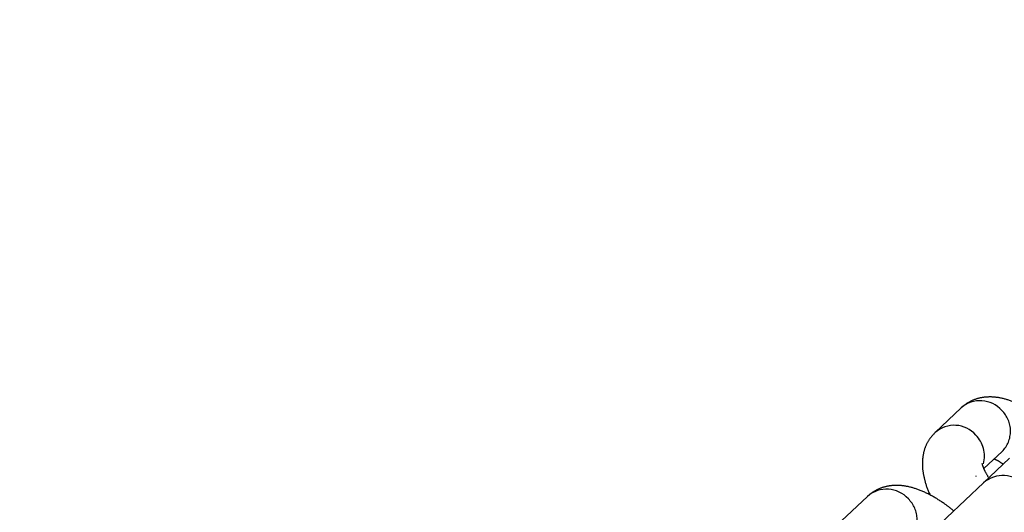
# Model space of a CAD drawing. Header units: metres. Extents: x 104098 to 104607, y 427853 to 428230.
# Tile 73 of 147: x 104263.0898 to 104263.1885, y 428139.4039 to 428139.4533. Entities that reach past the tile are written whole.
import ezdxf

# ---------------------------------------------------------------- set-up
doc = ezdxf.new("R2010")
doc.units = ezdxf.units.M
doc.linetypes.add('DASHED2', pattern=[0.375, 0.25, -0.125])

# ---------------------------------------------------------------- blocks, each defined once
blk = doc.blocks.new('school2')
at = {"color": 252, "linetype": 'DASHED2'}
for p, q in [((107991.7204062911, 456625.0856471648), (107991.7168226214, 456625.0856471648)), ((107991.7333075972, 456625.0856471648), (107991.7297239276, 456625.0856471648)), ((107991.7297239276, 456625.0796471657), (107991.7296345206, 456625.0796486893)), ((107991.7308049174, 456625.0796471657), (107991.7333075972, 456625.0796471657)), ((107991.7298083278, 456625.0786471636), (107991.7209556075, 456625.0786471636)), ((107991.7333919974, 456625.0786471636), (107991.7298083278, 456625.0786471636))]:
    blk.add_line(p, q, dxfattribs=at)
for centre, radius, start, end in [((107963.1760300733, 457111.1270218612), 478.5421874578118, 270.128471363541, 276.2285906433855), ((107963.1760300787, 457111.1270218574), 478.5421874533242, 270.128471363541, 276.2285906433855), ((107963.1760076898, 457111.1274265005), 478.6425921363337, 270.1284688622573, 276.2273076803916), ((107963.1760076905, 457111.1274265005), 480.8925921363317, 270.1284688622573, 276.1986169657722), ((107991.7203063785, 456625.0827465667), 0.002902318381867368, 358.0372774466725, 88.02719711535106), ((107991.7296235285, 456625.0827460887), 0.002902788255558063, 358.0470348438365, 88.0320349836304), ((107991.7332071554, 456625.0827460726), 0.002902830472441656, 358.0473818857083, 88.01709261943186), ((107991.7203231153, 456625.0825321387), 0.002886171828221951, 271.6514193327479, 2.284072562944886), ((107991.7295097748, 456625.0825961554), 0.003015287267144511, 301.8095698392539, 0.9693061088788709), ((107991.7332240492, 456625.0825324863), 0.002886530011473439, 271.6586077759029, 2.276883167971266), ((107991.7296521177, 456625.0756471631), 0.003004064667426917, 272.9806991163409, 87.01930088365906)]:
    blk.add_arc(centre, radius, start, end, dxfattribs=at)
for points, knots in [([(107991.7256932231, 456625.0786471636), (107991.7256397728, 456625.079019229), (107991.7255060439, 456625.0799501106), (107991.7251329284, 456625.081322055), (107991.7245945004, 456625.0826822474), (107991.7239189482, 456625.0837891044), (107991.7231324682, 456625.0846392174), (107991.7222385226, 456625.0852433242), (107991.7213052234, 456625.085591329), (107991.7206783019, 456625.0856302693), (107991.7204062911, 456625.0856471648)], [0, 0, 0, 0, 0.1035990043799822, 0.2591974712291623, 0.4234127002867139, 0.5712142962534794, 0.6943610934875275, 0.8074222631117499, 0.9164437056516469, 1, 1, 1, 1]), ([(107991.7297239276, 456625.0856471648), (107991.729369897, 456625.0856188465), (107991.7286643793, 456625.0855624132), (107991.7277045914, 456625.0851369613), (107991.7268832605, 456625.0845282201), (107991.7261781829, 456625.0837368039), (107991.7255733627, 456625.0827097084), (107991.7251970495, 456625.0819264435), (107991.725062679, 456625.0814246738), (107991.7250604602, 456625.081416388)], [0, 0, 0, 0, 0.1499082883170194, 0.2987396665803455, 0.4470438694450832, 0.605369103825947, 0.7855989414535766, 0.9964595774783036, 1, 1, 1, 1]), ([(107991.7385945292, 456625.0786471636), (107991.7385410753, 456625.0790192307), (107991.7384073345, 456625.0799501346), (107991.738034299, 456625.0813220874), (107991.7374955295, 456625.0826822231), (107991.7368199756, 456625.083789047), (107991.7360337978, 456625.0846392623), (107991.7351398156, 456625.0852433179), (107991.7342065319, 456625.0855913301), (107991.7335796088, 456625.0856302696), (107991.7333075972, 456625.0856471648)], [0, 0, 0, 0, 0.1035964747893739, 0.2591962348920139, 0.4234193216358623, 0.5712221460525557, 0.6943585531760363, 0.8074206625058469, 0.9164430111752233, 1, 1, 1, 1]), ([(107991.7305159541, 456625.0786471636), (107991.7305831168, 456625.0789234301), (107991.7307117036, 456625.0794523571), (107991.7309061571, 456625.079938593), (107991.7310452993, 456625.0801664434), (107991.7310263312, 456625.0801432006), (107991.7310209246, 456625.0801365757)], [0, 0, 0, 0, 0.3246794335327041, 0.6216163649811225, 0.8921477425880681, 1, 1, 1, 1]), ([(107991.732226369, 456625.0796471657), (107991.7322660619, 456625.0795467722), (107991.7323665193, 456625.0792926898), (107991.7324586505, 456625.0788904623), (107991.7325143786, 456625.0786471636)], [0, 0, 0, 0, 0.3951215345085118, 1, 1, 1, 1])]:
    blk.add_open_spline(points, degree=3, knots=knots, dxfattribs=at)

msp = doc.modelspace()

# ---------------------------------------------------------------- block references
at = {"rotation": 43.40342385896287}
msp.add_blockref('school2', (339564.7790640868, 22181.48214643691), dxfattribs=at)

doc.saveas('drawing.dxf')
